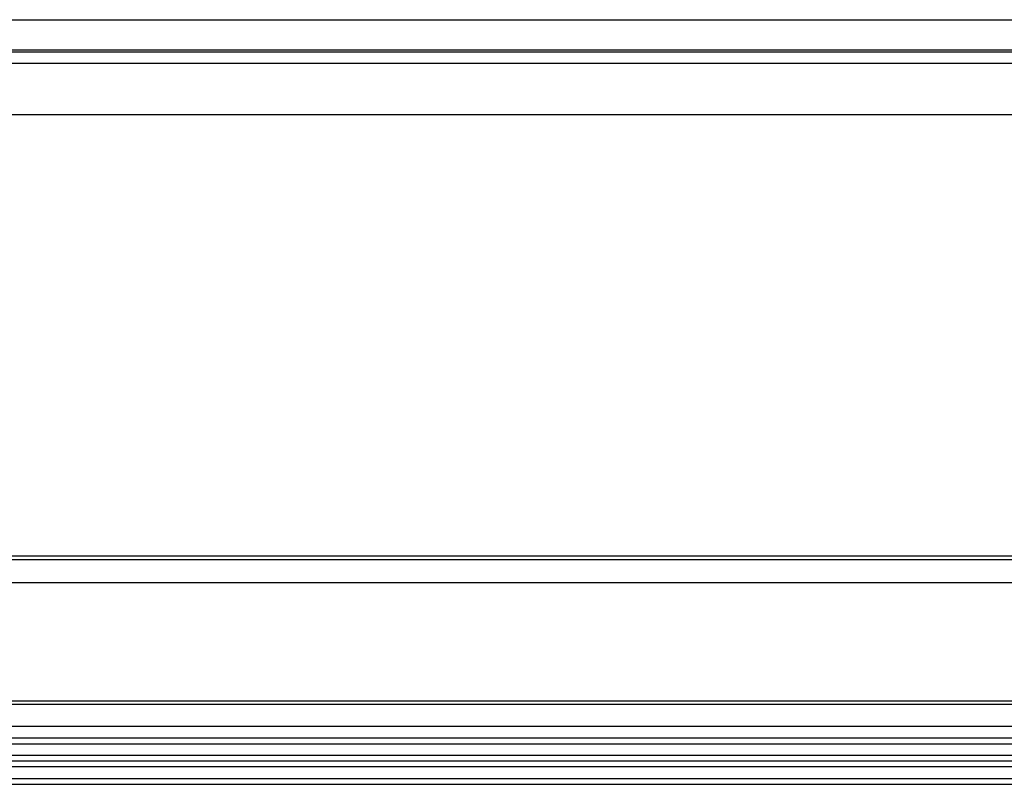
# Model space of a CAD drawing. Header units: millimetres. Extents: x -380.3 to -282.2, y 219.2 to 245.7.
# Tile 26 of 45: x -325.8 to -320.2, y 219.9 to 224.3. Entities that reach past the tile are written whole.
import ezdxf

# ---------------------------------------------------------------- set-up
doc = ezdxf.new("R2010")
doc.units = ezdxf.units.MM

# ---------------------------------------------------------------- blocks, each defined once
blk = doc.blocks.new('Gehaeusedeckel-oben__35', base_point=(-5589.126, 3364.676))
at = {"color": 1, "linetype": 'Continuous'}
blk.add_line((-5589.126, 3364.676), (-4348.126, 3364.676), dxfattribs=at)
blk = doc.blocks.new('Rückdeckel-kpl___46', base_point=(-5619.992, 3364.676))
blk.add_blockref('Gehaeusedeckel-oben__35', (-5589.126, 3364.676))
blk = doc.blocks.new('Gehaeuseprofil__97', base_point=(-5589.126, 3305.526))
at = {"color": 7, "linetype": 'Continuous'}
for p, q in [((-4348.126, 3362.035), (-5589.126, 3362.035)), ((-4358.126, 3318.026), (-5579.126, 3318.026)), ((-4358.126, 3305.526), (-5579.126, 3305.526))]:
    blk.add_line(p, q, dxfattribs=at)
at = {"color": 1, "linetype": 'Continuous'}
for p, q in [((-4348.126, 3361.876), (-5589.126, 3361.876)), ((-5589.126, 3360.923), (-4348.126, 3360.923)), ((-5589.126, 3356.49), (-4348.126, 3356.49)), ((-4358.126, 3318.326), (-5579.126, 3318.326)), ((-4358.126, 3316.026), (-5579.126, 3316.026)), ((-4358.126, 3305.826), (-5579.126, 3305.826))]:
    blk.add_line(p, q, dxfattribs=at)
blk = doc.blocks.new('Gehaeuse-kpl___128', base_point=(-5703.854, 3295.826))
blk.add_blockref('Gehaeuseprofil__97', (-5589.126, 3305.526))
blk = doc.blocks.new('Montage-fuer-Funktionstest__129', base_point=(-5703.854, 3295.826))
blk.add_blockref('Gehaeuse-kpl___128', (-5703.854, 3295.826))
blk = doc.blocks.new('Diffusor-Rahmen-unten__130', base_point=(-5579.126, 3298.634))
at = {"color": 1, "linetype": 'Continuous'}
for p, q in [((-5579.126, 3302.134), (-4358.126, 3302.134)), ((-4358.126, 3301.134), (-5579.126, 3301.134)), ((-4358.126, 3300.134), (-5579.126, 3300.134)), ((-5579.126, 3299.134), (-4358.126, 3299.134))]:
    blk.add_line(p, q, dxfattribs=at)
at = {"color": 7, "linetype": 'Continuous'}
for p, q in [((-4358.126, 3300.634), (-5579.126, 3300.634)), ((-5579.126, 3298.634), (-4358.126, 3298.634))]:
    blk.add_line(p, q, dxfattribs=at)
blk = doc.blocks.new('Diffusor-Rahmen-oben__131', base_point=(-5579.126, 3302.634))
at = {"color": 1, "linetype": 'Continuous'}
blk.add_line((-4454.126, 3303.634), (-5483.126, 3303.634), dxfattribs=at)
at = {"color": 7, "linetype": 'Continuous'}
blk.add_line((-4454.126, 3302.634), (-5483.126, 3302.634), dxfattribs=at)
blk = doc.blocks.new('Standard-Diffusor-kpl___136', base_point=(-5579.126, 3298.087))
for name, p in [('Diffusor-Rahmen-oben__131', (-5579.126, 3302.634)), ('Diffusor-Rahmen-unten__130', (-5579.126, 3298.634))]:
    blk.add_blockref(name, p)
blk = doc.blocks.new('S360-C__137', base_point=(-5703.854, 3287.626))
for name, p in [('Montage-fuer-Funktionstest__129', (-5703.854, 3295.826)), ('Rückdeckel-kpl___46', (-5619.992, 3364.676)), ('Standard-Diffusor-kpl___136', (-5579.126, 3298.087))]:
    blk.add_blockref(name, p)
blk = doc.blocks.new('MB-obenB', base_point=(-4995, 3375))
blk.add_blockref('S360-C__137', (-5703.854, 3287.626))

msp = doc.modelspace()

# ---------------------------------------------------------------- block references
at = {"xscale": 0.06666666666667, "yscale": 0.06666666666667, "zscale": 0.06666666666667}
msp.add_blockref('MB-obenB', (-333, 225), dxfattribs=at)

doc.saveas('drawing.dxf')
